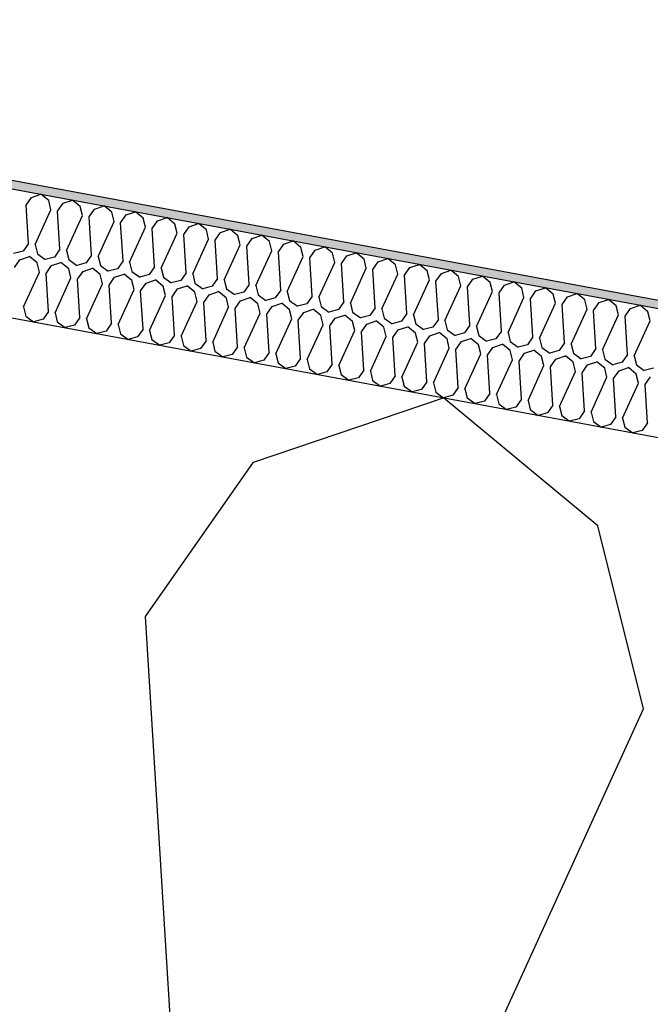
# Model space of a CAD drawing. Header units: millimetres. Extents: x -74465 to -41950, y -2141 to 15832.
# Tile 73 of 131: x -61436 to -61287, y 10765 to 10998. Entities that reach past the tile are written whole.
import ezdxf

# ---------------------------------------------------------------- set-up
doc = ezdxf.new("R2010")
doc.units = ezdxf.units.MM
doc.header["$LTSCALE"] = 0.5
doc.header["$MEASUREMENT"] = 0
doc.linetypes.add('PLINE', pattern=[0])
for name, color, linetype in [('26-- Yttertak (Skravur)(Nye konstruksjoner)', 7, 'Continuous'), ('26-- Yttertak(Nye konstruksjoner)', 7, 'Continuous'), ('262- Taktekking (Skravur)(Nye konstruksjoner)', 7, 'Continuous'), ('262- Taktekking(Nye konstruksjoner)', 7, 'Continuous')]:
    doc.layers.add(name, color=color, linetype=linetype)

# ---------------------------------------------------------------- blocks, each defined once
blk = doc.blocks.new('*X4')
at = {"layer": '26-- Yttertak (Skravur)(Nye konstruksjoner)', "linetype": 'PLINE'}
for p, q in [((-61380.7, 10893.62), (-61335.74, 10908.81)), ((-61299.2, 10878.52), (-61335.74, 10908.81)), ((-61406.29, 10857.04), (-61380.7, 10893.62)), ((-61288.43, 10835.19), (-61299.2, 10878.52)), ((-61395.1, 10675.98), (-61406.29, 10857.04)), ((-61363.75, 10670.17), (-61288.43, 10835.19))]:
    blk.add_line(p, q, dxfattribs=at)
blk = doc.blocks.new('*X5')
at = {"layer": '262- Taktekking (Skravur)(Nye konstruksjoner)', "linetype": 'PLINE'}
for p, q in [((-61434.52, 10954.39), (-61433.24, 10956.22)), ((-61433.24, 10956.22), (-61430.99, 10956.98)), ((-61429.17, 10955.46), (-61430.99, 10956.98)), ((-61433.96, 10945.34), (-61434.52, 10954.39)), ((-61428.63, 10953.3), (-61429.17, 10955.46)), ((-61427.06, 10953.01), (-61425.78, 10954.84)), ((-61425.78, 10954.84), (-61423.53, 10955.59)), ((-61421.71, 10954.08), (-61423.53, 10955.59)), ((-61421.17, 10951.91), (-61421.71, 10954.08)), ((-61418.32, 10953.45), (-61416.07, 10954.21)), ((-61414.24, 10952.7), (-61416.07, 10954.21)), ((-61432.39, 10945.05), (-61428.63, 10953.3)), ((-61426.5, 10943.95), (-61427.06, 10953.01)), ((-61424.93, 10943.66), (-61421.17, 10951.91)), ((-61419.6, 10951.62), (-61418.32, 10953.45)), ((-61419.04, 10942.57), (-61419.6, 10951.62)), ((-61413.71, 10950.53), (-61414.24, 10952.7)), ((-61412.14, 10950.24), (-61410.86, 10952.07)), ((-61410.86, 10952.07), (-61408.61, 10952.83)), ((-61406.78, 10951.31), (-61408.61, 10952.83)), ((-61417.47, 10942.28), (-61413.71, 10950.53)), ((-61411.58, 10941.19), (-61412.14, 10950.24)), ((-61406.24, 10949.15), (-61406.78, 10951.31)), ((-61404.68, 10948.86), (-61403.4, 10950.69)), ((-61403.4, 10950.69), (-61401.15, 10951.45)), ((-61399.32, 10949.93), (-61401.15, 10951.45)), ((-61398.78, 10947.77), (-61399.32, 10949.93)), ((-61397.22, 10947.47), (-61395.94, 10949.3)), ((-61395.94, 10949.3), (-61393.69, 10950.06)), ((-61391.86, 10948.55), (-61393.69, 10950.06)), ((-61410.01, 10940.9), (-61406.24, 10949.15)), ((-61404.12, 10939.81), (-61404.68, 10948.86)), ((-61402.55, 10939.51), (-61398.78, 10947.77)), ((-61396.66, 10938.42), (-61397.22, 10947.47)), ((-61391.32, 10946.38), (-61391.86, 10948.55)), ((-61389.76, 10946.09), (-61388.48, 10947.92)), ((-61388.48, 10947.92), (-61386.23, 10948.68)), ((-61384.4, 10947.17), (-61386.23, 10948.68)), ((-61383.86, 10945), (-61384.4, 10947.17)), ((-61381.01, 10946.54), (-61378.77, 10947.3)), ((-61376.94, 10945.78), (-61378.77, 10947.3)), ((-61433.96, 10945.34), (-61435.24, 10943.51)), ((-61432.39, 10945.05), (-61431.85, 10942.88)), ((-61395.09, 10938.13), (-61391.32, 10946.38)), ((-61389.2, 10937.04), (-61389.76, 10946.09)), ((-61387.63, 10936.75), (-61383.86, 10945)), ((-61382.29, 10944.71), (-61381.01, 10946.54)), ((-61381.74, 10935.66), (-61382.29, 10944.71)), ((-61376.4, 10943.62), (-61376.94, 10945.78)), ((-61374.83, 10943.33), (-61373.55, 10945.16)), ((-61373.55, 10945.16), (-61371.31, 10945.92)), ((-61369.48, 10944.4), (-61371.31, 10945.92)), ((-61366.09, 10943.77), (-61363.85, 10944.53)), ((-61362.02, 10943.02), (-61363.85, 10944.53)), ((-61435.24, 10943.51), (-61437.46, 10942.92)), ((-61435.97, 10941.47), (-61433.73, 10942.23)), ((-61431.9, 10940.71), (-61433.73, 10942.23)), ((-61431.85, 10942.88), (-61430, 10941.54)), ((-61426.5, 10943.95), (-61427.78, 10942.12)), ((-61424.93, 10943.66), (-61424.39, 10941.5)), ((-61419.04, 10942.57), (-61420.32, 10940.74)), ((-61417.47, 10942.28), (-61416.93, 10940.11)), ((-61380.17, 10935.37), (-61376.4, 10943.62)), ((-61374.27, 10934.27), (-61374.83, 10943.33)), ((-61372.71, 10933.98), (-61368.94, 10942.23)), ((-61368.94, 10942.23), (-61369.48, 10944.4)), ((-61367.37, 10941.94), (-61366.09, 10943.77)), ((-61361.48, 10940.85), (-61362.02, 10943.02)), ((-61359.91, 10940.56), (-61358.63, 10942.39)), ((-61358.63, 10942.39), (-61356.38, 10943.15)), ((-61354.56, 10941.64), (-61356.38, 10943.15)), ((-61437.25, 10939.64), (-61435.97, 10941.47)), ((-61431.36, 10938.55), (-61431.9, 10940.71)), ((-61427.78, 10942.12), (-61430, 10941.54)), ((-61429.79, 10938.26), (-61428.51, 10940.09)), ((-61428.51, 10940.09), (-61426.27, 10940.85)), ((-61424.44, 10939.33), (-61426.27, 10940.85)), ((-61424.39, 10941.5), (-61422.53, 10940.15)), ((-61420.32, 10940.74), (-61422.53, 10940.15)), ((-61416.93, 10940.11), (-61415.07, 10938.77)), ((-61411.58, 10941.19), (-61412.86, 10939.36)), ((-61410.01, 10940.9), (-61409.47, 10938.73)), ((-61366.81, 10932.89), (-61367.37, 10941.94)), ((-61365.25, 10932.6), (-61361.48, 10940.85)), ((-61359.35, 10931.51), (-61359.91, 10940.56)), ((-61354.02, 10939.47), (-61354.56, 10941.64)), ((-61352.45, 10939.18), (-61351.17, 10941.01)), ((-61351.17, 10941.01), (-61348.92, 10941.77)), ((-61347.1, 10940.25), (-61348.92, 10941.77)), ((-61346.56, 10938.09), (-61347.1, 10940.25)), ((-61343.71, 10939.62), (-61341.46, 10940.38)), ((-61339.64, 10938.87), (-61341.46, 10940.38)), ((-61435.13, 10930.3), (-61431.36, 10938.55)), ((-61429.23, 10929.2), (-61429.79, 10938.26)), ((-61423.9, 10937.16), (-61424.44, 10939.33)), ((-61422.33, 10936.87), (-61421.05, 10938.7)), ((-61421.05, 10938.7), (-61418.8, 10939.46)), ((-61416.98, 10937.95), (-61418.8, 10939.46)), ((-61416.44, 10935.78), (-61416.98, 10937.95)), ((-61412.86, 10939.36), (-61415.07, 10938.77)), ((-61413.59, 10937.32), (-61411.34, 10938.08)), ((-61409.52, 10936.57), (-61411.34, 10938.08)), ((-61409.47, 10938.73), (-61407.61, 10937.39)), ((-61405.4, 10937.98), (-61407.61, 10937.39)), ((-61404.12, 10939.81), (-61405.4, 10937.98)), ((-61402.55, 10939.51), (-61402.01, 10937.35)), ((-61396.66, 10938.42), (-61397.94, 10936.59)), ((-61395.09, 10938.13), (-61394.55, 10935.97)), ((-61357.79, 10931.22), (-61354.02, 10939.47)), ((-61351.89, 10930.13), (-61352.45, 10939.18)), ((-61350.32, 10929.83), (-61346.56, 10938.09)), ((-61344.99, 10937.8), (-61343.71, 10939.62)), ((-61344.43, 10928.74), (-61344.99, 10937.8)), ((-61339.1, 10936.7), (-61339.64, 10938.87)), ((-61337.53, 10936.41), (-61336.25, 10938.24)), ((-61336.25, 10938.24), (-61334, 10939)), ((-61332.17, 10937.49), (-61334, 10939)), ((-61328.79, 10936.86), (-61326.54, 10937.62)), ((-61324.71, 10936.1), (-61326.54, 10937.62)), ((-61427.67, 10928.91), (-61423.9, 10937.16)), ((-61421.77, 10927.82), (-61422.33, 10936.87)), ((-61420.21, 10927.53), (-61416.44, 10935.78)), ((-61414.87, 10935.49), (-61413.59, 10937.32)), ((-61414.31, 10926.44), (-61414.87, 10935.49)), ((-61408.98, 10934.4), (-61409.52, 10936.57)), ((-61407.41, 10934.11), (-61406.13, 10935.94)), ((-61406.13, 10935.94), (-61403.88, 10936.7)), ((-61402.06, 10935.18), (-61403.88, 10936.7)), ((-61402.01, 10937.35), (-61400.15, 10936.01)), ((-61397.94, 10936.59), (-61400.15, 10936.01)), ((-61398.67, 10934.56), (-61396.42, 10935.31)), ((-61394.6, 10933.8), (-61396.42, 10935.31)), ((-61394.55, 10935.97), (-61392.69, 10934.62)), ((-61390.48, 10935.21), (-61392.69, 10934.62)), ((-61389.2, 10937.04), (-61390.48, 10935.21)), ((-61387.63, 10936.75), (-61387.09, 10934.58)), ((-61381.74, 10935.66), (-61383.01, 10933.83)), ((-61380.17, 10935.37), (-61379.63, 10933.2)), ((-61342.86, 10928.45), (-61339.1, 10936.7)), ((-61336.97, 10927.36), (-61337.53, 10936.41)), ((-61335.4, 10927.07), (-61331.64, 10935.32)), ((-61331.64, 10935.32), (-61332.17, 10937.49)), ((-61330.07, 10935.03), (-61328.79, 10936.86)), ((-61324.18, 10933.94), (-61324.71, 10936.1)), ((-61322.61, 10933.65), (-61321.33, 10935.48)), ((-61321.33, 10935.48), (-61319.08, 10936.24)), ((-61317.25, 10934.72), (-61319.08, 10936.24)), ((-61412.74, 10926.15), (-61408.98, 10934.4)), ((-61406.85, 10925.06), (-61407.41, 10934.11)), ((-61405.28, 10924.77), (-61401.52, 10933.02)), ((-61401.52, 10933.02), (-61402.06, 10935.18)), ((-61399.95, 10932.73), (-61398.67, 10934.56)), ((-61394.06, 10931.63), (-61394.6, 10933.8)), ((-61392.49, 10931.34), (-61391.21, 10933.17)), ((-61391.21, 10933.17), (-61388.96, 10933.93)), ((-61387.13, 10932.42), (-61388.96, 10933.93)), ((-61387.09, 10934.58), (-61385.23, 10933.24)), ((-61383.01, 10933.83), (-61385.23, 10933.24)), ((-61379.63, 10933.2), (-61377.77, 10931.86)), ((-61374.27, 10934.27), (-61375.55, 10932.44)), ((-61372.71, 10933.98), (-61372.17, 10931.82)), ((-61366.81, 10932.89), (-61368.09, 10931.06)), ((-61329.51, 10925.98), (-61330.07, 10935.03)), ((-61327.94, 10925.69), (-61324.18, 10933.94)), ((-61322.05, 10924.59), (-61322.61, 10933.65)), ((-61316.71, 10932.55), (-61317.25, 10934.72)), ((-61315.15, 10932.26), (-61313.87, 10934.09)), ((-61313.87, 10934.09), (-61311.62, 10934.85)), ((-61309.79, 10933.34), (-61311.62, 10934.85)), ((-61309.25, 10931.17), (-61309.79, 10933.34)), ((-61306.41, 10932.71), (-61304.16, 10933.47)), ((-61302.33, 10931.96), (-61304.16, 10933.47)), ((-61399.39, 10923.67), (-61399.95, 10932.73)), ((-61397.82, 10923.38), (-61394.06, 10931.63)), ((-61391.93, 10922.29), (-61392.49, 10931.34)), ((-61386.6, 10930.25), (-61387.13, 10932.42)), ((-61385.03, 10929.96), (-61383.75, 10931.79)), ((-61383.75, 10931.79), (-61381.5, 10932.55)), ((-61379.67, 10931.03), (-61381.5, 10932.55)), ((-61379.13, 10928.87), (-61379.67, 10931.03)), ((-61375.55, 10932.44), (-61377.77, 10931.86)), ((-61376.29, 10930.41), (-61374.04, 10931.17)), ((-61372.21, 10929.65), (-61374.04, 10931.17)), ((-61372.17, 10931.82), (-61370.31, 10930.48)), ((-61368.09, 10931.06), (-61370.31, 10930.48)), ((-61365.25, 10932.6), (-61364.71, 10930.43)), ((-61359.35, 10931.51), (-61360.63, 10929.68)), ((-61357.79, 10931.22), (-61357.25, 10929.05)), ((-61320.48, 10924.3), (-61316.71, 10932.55)), ((-61314.59, 10923.21), (-61315.15, 10932.26)), ((-61313.02, 10922.92), (-61309.25, 10931.17)), ((-61307.69, 10930.88), (-61306.41, 10932.71)), ((-61307.13, 10921.83), (-61307.69, 10930.88)), ((-61301.79, 10929.79), (-61302.33, 10931.96)), ((-61300.23, 10929.5), (-61298.95, 10931.33)), ((-61298.95, 10931.33), (-61296.7, 10932.09)), ((-61294.87, 10930.57), (-61296.7, 10932.09)), ((-61294.33, 10928.41), (-61294.87, 10930.57)), ((-61291.48, 10929.95), (-61289.24, 10930.7)), ((-61287.41, 10929.19), (-61289.24, 10930.7)), ((-61435.13, 10930.3), (-61434.59, 10928.13)), ((-61429.23, 10929.2), (-61430.51, 10927.38)), ((-61427.67, 10928.91), (-61427.13, 10926.75)), ((-61390.36, 10922), (-61386.6, 10930.25)), ((-61384.47, 10920.91), (-61385.03, 10929.96)), ((-61382.9, 10920.62), (-61379.13, 10928.87)), ((-61377.57, 10928.58), (-61376.29, 10930.41)), ((-61377.01, 10919.53), (-61377.57, 10928.58)), ((-61371.67, 10927.49), (-61372.21, 10929.65)), ((-61370.11, 10927.19), (-61368.83, 10929.02)), ((-61368.83, 10929.02), (-61366.58, 10929.78)), ((-61364.75, 10928.27), (-61366.58, 10929.78)), ((-61364.21, 10926.1), (-61364.75, 10928.27)), ((-61364.71, 10930.43), (-61362.85, 10929.09)), ((-61360.63, 10929.68), (-61362.85, 10929.09)), ((-61361.37, 10927.64), (-61359.12, 10928.4)), ((-61357.29, 10926.89), (-61359.12, 10928.4)), ((-61357.25, 10929.05), (-61355.39, 10927.71)), ((-61353.17, 10928.3), (-61355.39, 10927.71)), ((-61351.89, 10930.13), (-61353.17, 10928.3)), ((-61350.32, 10929.83), (-61349.79, 10927.67)), ((-61344.43, 10928.74), (-61345.71, 10926.91)), ((-61342.86, 10928.45), (-61342.32, 10926.29)), ((-61305.56, 10921.54), (-61301.79, 10929.79)), ((-61299.67, 10920.45), (-61300.23, 10929.5)), ((-61298.1, 10920.16), (-61294.33, 10928.41)), ((-61292.76, 10928.12), (-61291.48, 10929.95)), ((-61286.87, 10927.02), (-61287.41, 10929.19)), ((-61434.59, 10928.13), (-61432.73, 10926.79)), ((-61430.51, 10927.38), (-61432.73, 10926.79)), ((-61427.13, 10926.75), (-61425.27, 10925.41)), ((-61423.05, 10925.99), (-61425.27, 10925.41)), ((-61421.77, 10927.82), (-61423.05, 10925.99)), ((-61420.21, 10927.53), (-61419.67, 10925.36)), ((-61414.31, 10926.44), (-61415.59, 10924.61)), ((-61412.74, 10926.15), (-61412.21, 10923.98)), ((-61375.44, 10919.23), (-61371.67, 10927.49)), ((-61369.55, 10918.14), (-61370.11, 10927.19)), ((-61367.98, 10917.85), (-61364.21, 10926.1)), ((-61362.65, 10925.81), (-61361.37, 10927.64)), ((-61356.75, 10924.72), (-61357.29, 10926.89)), ((-61355.18, 10924.43), (-61353.91, 10926.26)), ((-61353.91, 10926.26), (-61351.66, 10927.02)), ((-61349.83, 10925.5), (-61351.66, 10927.02)), ((-61349.79, 10927.67), (-61347.93, 10926.33)), ((-61345.71, 10926.91), (-61347.93, 10926.33)), ((-61342.32, 10926.29), (-61340.47, 10924.94)), ((-61336.97, 10927.36), (-61338.25, 10925.53)), ((-61335.4, 10927.07), (-61334.86, 10924.9)), ((-61329.51, 10925.98), (-61330.79, 10924.15)), ((-61292.2, 10919.06), (-61292.76, 10928.12)), ((-61290.64, 10918.77), (-61286.87, 10927.02)), ((-61419.67, 10925.36), (-61417.81, 10924.02)), ((-61415.59, 10924.61), (-61417.81, 10924.02)), ((-61412.21, 10923.98), (-61410.35, 10922.64)), ((-61406.85, 10925.06), (-61408.13, 10923.23)), ((-61405.28, 10924.77), (-61404.74, 10922.6)), ((-61399.39, 10923.67), (-61400.67, 10921.84)), ((-61362.09, 10916.76), (-61362.65, 10925.81)), ((-61360.52, 10916.47), (-61356.75, 10924.72)), ((-61354.63, 10915.38), (-61355.18, 10924.43)), ((-61349.29, 10923.34), (-61349.83, 10925.5)), ((-61347.72, 10923.05), (-61346.44, 10924.88)), ((-61346.44, 10924.88), (-61344.2, 10925.64)), ((-61342.37, 10924.12), (-61344.2, 10925.64)), ((-61341.83, 10921.95), (-61342.37, 10924.12)), ((-61338.25, 10925.53), (-61340.47, 10924.94)), ((-61338.98, 10923.49), (-61336.74, 10924.25)), ((-61334.91, 10922.74), (-61336.74, 10924.25)), ((-61334.86, 10924.9), (-61333, 10923.56)), ((-61330.79, 10924.15), (-61333, 10923.56)), ((-61327.94, 10925.69), (-61327.4, 10923.52)), ((-61322.05, 10924.59), (-61323.33, 10922.76)), ((-61320.48, 10924.3), (-61319.94, 10922.14)), ((-61408.13, 10923.23), (-61410.35, 10922.64)), ((-61404.74, 10922.6), (-61402.89, 10921.26)), ((-61400.67, 10921.84), (-61402.89, 10921.26)), ((-61397.82, 10923.38), (-61397.28, 10921.22)), ((-61397.28, 10921.22), (-61395.43, 10919.87)), ((-61391.93, 10922.29), (-61393.21, 10920.46)), ((-61390.36, 10922), (-61389.82, 10919.83)), ((-61353.06, 10915.09), (-61349.29, 10923.34)), ((-61347.16, 10913.99), (-61347.72, 10923.05)), ((-61345.6, 10913.7), (-61341.83, 10921.95)), ((-61340.26, 10921.66), (-61338.98, 10923.49)), ((-61339.7, 10912.61), (-61340.26, 10921.66)), ((-61334.37, 10920.57), (-61334.91, 10922.74)), ((-61332.8, 10920.28), (-61331.52, 10922.11)), ((-61331.52, 10922.11), (-61329.27, 10922.87)), ((-61327.45, 10921.36), (-61329.27, 10922.87)), ((-61326.91, 10919.19), (-61327.45, 10921.36)), ((-61327.4, 10923.52), (-61325.54, 10922.18)), ((-61323.33, 10922.76), (-61325.54, 10922.18)), ((-61324.06, 10920.73), (-61321.81, 10921.49)), ((-61319.99, 10919.97), (-61321.81, 10921.49)), ((-61319.94, 10922.14), (-61318.08, 10920.8)), ((-61315.87, 10921.38), (-61318.08, 10920.8)), ((-61314.59, 10923.21), (-61315.87, 10921.38)), ((-61313.02, 10922.92), (-61312.48, 10920.75)), ((-61307.13, 10921.83), (-61308.41, 10920)), ((-61305.56, 10921.54), (-61305.02, 10919.37)), ((-61393.21, 10920.46), (-61395.43, 10919.87)), ((-61389.82, 10919.83), (-61387.96, 10918.49)), ((-61385.75, 10919.08), (-61387.96, 10918.49)), ((-61384.47, 10920.91), (-61385.75, 10919.08)), ((-61382.9, 10920.62), (-61382.36, 10918.45)), ((-61377.01, 10919.53), (-61378.29, 10917.7)), ((-61375.44, 10919.23), (-61374.9, 10917.07)), ((-61338.14, 10912.32), (-61334.37, 10920.57)), ((-61332.24, 10911.23), (-61332.8, 10920.28)), ((-61330.68, 10910.94), (-61326.91, 10919.19)), ((-61325.34, 10918.9), (-61324.06, 10920.73)), ((-61324.78, 10909.85), (-61325.34, 10918.9)), ((-61319.45, 10917.81), (-61319.99, 10919.97)), ((-61317.88, 10917.52), (-61316.6, 10919.34)), ((-61316.6, 10919.34), (-61314.35, 10920.1)), ((-61312.53, 10918.59), (-61314.35, 10920.1)), ((-61312.48, 10920.75), (-61310.62, 10919.41)), ((-61308.41, 10920), (-61310.62, 10919.41)), ((-61305.02, 10919.37), (-61303.16, 10918.03)), ((-61299.67, 10920.45), (-61300.95, 10918.62)), ((-61298.1, 10920.16), (-61297.56, 10917.99)), ((-61292.2, 10919.06), (-61293.48, 10917.23)), ((-61382.36, 10918.45), (-61380.5, 10917.11)), ((-61378.29, 10917.7), (-61380.5, 10917.11)), ((-61374.9, 10917.07), (-61373.04, 10915.73)), ((-61369.55, 10918.14), (-61370.83, 10916.31)), ((-61367.98, 10917.85), (-61367.44, 10915.69)), ((-61362.09, 10916.76), (-61363.37, 10914.93)), ((-61323.21, 10909.56), (-61319.45, 10917.81)), ((-61317.32, 10908.46), (-61317.88, 10917.52)), ((-61311.99, 10916.42), (-61312.53, 10918.59)), ((-61310.42, 10916.13), (-61309.14, 10917.96)), ((-61309.14, 10917.96), (-61306.89, 10918.72)), ((-61305.07, 10917.21), (-61306.89, 10918.72)), ((-61304.53, 10915.04), (-61305.07, 10917.21)), ((-61300.95, 10918.62), (-61303.16, 10918.03)), ((-61302.96, 10914.75), (-61301.68, 10916.58)), ((-61301.68, 10916.58), (-61299.43, 10917.34)), ((-61297.6, 10915.82), (-61299.43, 10917.34)), ((-61297.56, 10917.99), (-61295.7, 10916.65)), ((-61293.48, 10917.23), (-61295.7, 10916.65)), ((-61290.64, 10918.77), (-61290.1, 10916.61)), ((-61290.1, 10916.61), (-61288.24, 10915.26)), ((-61370.83, 10916.31), (-61373.04, 10915.73)), ((-61367.44, 10915.69), (-61365.58, 10914.34)), ((-61363.37, 10914.93), (-61365.58, 10914.34)), ((-61360.52, 10916.47), (-61359.98, 10914.3)), ((-61359.98, 10914.3), (-61358.12, 10912.96)), ((-61354.63, 10915.38), (-61355.9, 10913.55)), ((-61353.06, 10915.09), (-61352.52, 10912.92)), ((-61315.75, 10908.17), (-61311.99, 10916.42)), ((-61309.86, 10907.08), (-61310.42, 10916.13)), ((-61308.29, 10906.79), (-61304.53, 10915.04)), ((-61302.4, 10905.7), (-61302.96, 10914.75)), ((-61297.07, 10913.66), (-61297.6, 10915.82)), ((-61295.5, 10913.37), (-61294.22, 10915.2)), ((-61294.22, 10915.2), (-61291.97, 10915.96)), ((-61290.14, 10914.44), (-61291.97, 10915.96)), ((-61289.6, 10912.27), (-61290.14, 10914.44)), ((-61286.02, 10915.85), (-61288.24, 10915.26)), ((-61355.9, 10913.55), (-61358.12, 10912.96)), ((-61352.52, 10912.92), (-61350.66, 10911.58)), ((-61348.44, 10912.16), (-61350.66, 10911.58)), ((-61347.16, 10913.99), (-61348.44, 10912.16)), ((-61345.6, 10913.7), (-61345.06, 10911.54)), ((-61339.7, 10912.61), (-61340.98, 10910.78)), ((-61338.14, 10912.32), (-61337.6, 10910.15)), ((-61300.83, 10905.41), (-61297.07, 10913.66)), ((-61294.94, 10904.31), (-61295.5, 10913.37)), ((-61293.37, 10904.02), (-61289.6, 10912.27)), ((-61288.04, 10911.98), (-61286.76, 10913.81)), ((-61287.48, 10902.93), (-61288.04, 10911.98)), ((-61345.06, 10911.54), (-61343.2, 10910.2)), ((-61340.98, 10910.78), (-61343.2, 10910.2)), ((-61337.6, 10910.15), (-61335.74, 10908.81)), ((-61332.24, 10911.23), (-61333.52, 10909.4)), ((-61330.68, 10910.94), (-61330.14, 10908.77)), ((-61324.78, 10909.85), (-61326.06, 10908.02)), ((-61333.52, 10909.4), (-61335.74, 10908.81)), ((-61330.14, 10908.77), (-61328.28, 10907.43)), ((-61326.06, 10908.02), (-61328.28, 10907.43)), ((-61323.21, 10909.56), (-61322.68, 10907.39)), ((-61322.68, 10907.39), (-61320.82, 10906.05)), ((-61317.32, 10908.46), (-61318.6, 10906.63)), ((-61315.75, 10908.17), (-61315.21, 10906.01)), ((-61318.6, 10906.63), (-61320.82, 10906.05)), ((-61315.21, 10906.01), (-61313.36, 10904.66)), ((-61311.14, 10905.25), (-61313.36, 10904.66)), ((-61309.86, 10907.08), (-61311.14, 10905.25)), ((-61308.29, 10906.79), (-61307.75, 10904.62)), ((-61302.4, 10905.7), (-61303.68, 10903.87)), ((-61300.83, 10905.41), (-61300.29, 10903.24)), ((-61307.75, 10904.62), (-61305.9, 10903.28)), ((-61303.68, 10903.87), (-61305.9, 10903.28)), ((-61300.29, 10903.24), (-61298.43, 10901.9)), ((-61294.94, 10904.31), (-61296.22, 10902.49)), ((-61293.37, 10904.02), (-61292.83, 10901.86)), ((-61287.48, 10902.93), (-61288.76, 10901.1)), ((-61296.22, 10902.49), (-61298.43, 10901.9)), ((-61292.83, 10901.86), (-61290.97, 10900.52)), ((-61288.76, 10901.1), (-61290.97, 10900.52))]:
    blk.add_line(p, q, dxfattribs=at)

msp = doc.modelspace()

# ---------------------------------------------------------------- hatches: boundary and pattern name
at = {"layer": '262- Taktekking (Skravur)(Nye konstruksjoner)', "linetype": 'Continuous'}
msp.add_hatch(color=256, dxfattribs=at).paths.add_polyline_path([(-67556.57, 12092.29), (-60906.57, 10859.78), (-60906.57, 10861.82), (-67556.57, 12094.32)])

# ---------------------------------------------------------------- linework, layer by layer
at = {"layer": '262- Taktekking(Nye konstruksjoner)', "linetype": 'PLINE'}
for p, q in [((-67576.57, 12098.03), (-60906.57, 10861.82)), ((-67576.57, 12095.99), (-60906.57, 10859.78))]:
    msp.add_line(p, q, dxfattribs=at)
at = {"layer": '262- Taktekking(Nye konstruksjoner)', "linetype": 'PLINE', "flags": 128}
msp.add_lwpolyline([(-67576.57, 12065.48), (-61126.57, 10870.05), (-60926.57, 10832.98), (-60908.57, 10829.64), (-60906.57, 10829.27)], dxfattribs=at)

# ---------------------------------------------------------------- block references
at = {"layer": '26-- Yttertak(Nye konstruksjoner)'}
msp.add_blockref('*X4', (0, 0), dxfattribs=at)
at = {"layer": '262- Taktekking(Nye konstruksjoner)'}
msp.add_blockref('*X5', (0, 0), dxfattribs=at)

doc.saveas('drawing.dxf')
